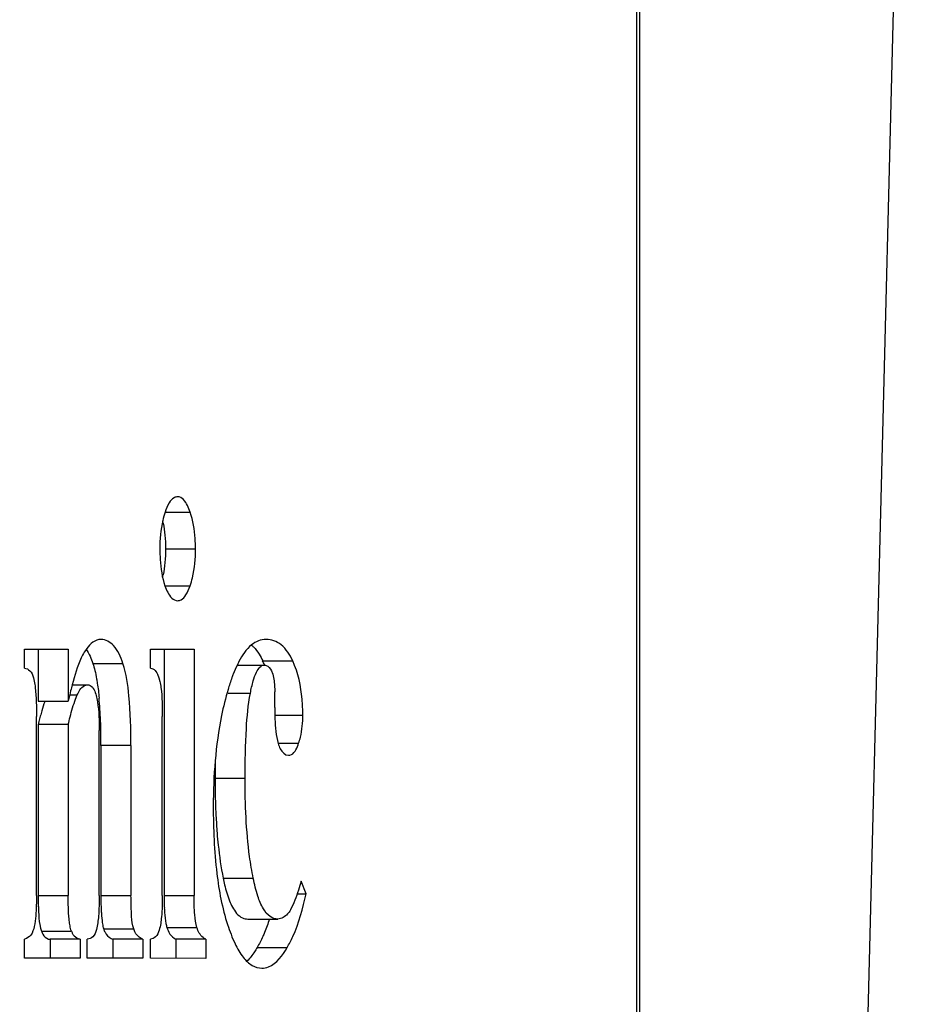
# Model space of a CAD drawing. Header units: millimetres. Extents: x 0 to 420, y 0 to 297.
# Tile 38 of 126: x 140.29 to 141.98, y 113.39 to 115.24. Entities that reach past the tile are written whole.
import ezdxf

# ---------------------------------------------------------------- set-up
doc = ezdxf.new("R2010")
doc.units = ezdxf.units.MM
doc.header["$LTSCALE"] = 23.1
doc.layers.get('0').update_dxf_attribs({"linetype": 'CONTINUOUS'})
doc.layers.add('DIM_PILOTEES', color=7, linetype='CONTINUOUS')
doc.styles.get("Standard").update_dxf_attribs({"font": 'txt', "width": 0.7})
doc.dimstyles.new('DIMSTYLE_6', dxfattribs={"dimtxt": 2.5, "dimasz": 3.5, "dimexe": 2, "dimexo": 0, "dimtad": 1, "dimdec": 0, "dimlfac": 3.333333, "dimdsep": 46, "dimtxsty": 'Standard', "dimblk": '_FILLED', "dimblk1": '_FILLED', "dimblk2": '_FILLED', "dimcen": 0.09, "dimazin": 2, "dimtp": 0.3, "dimtm": 0.3, "dimtfac": 1, "dimtdec": 0, "dimtofl": 0, "dimtmove": 0, "dimatfit": 3, "dimldrblk": '_FILLED', "dimfxl": 0, "dimtolj": 1, "dimarcsym": 0})

# ---------------------------------------------------------------- blocks, each defined once
blk = doc.blocks.new('_FILLED')
at = {"color": 0, "linetype": 'ByBlock'}
blk.add_solid([(0, 0), (-1, 0.14286), (-1, -0.14286)], dxfattribs=at)
blk = doc.blocks.new('*D20')
at = {"layer": 'DIM_PILOTEES', "color": 2, "linetype": 'Continuous'}
for p, q in [((138.2138, 121.8684), (180.0565, 121.8684)), ((178.0565, 121.8684), (178.0565, 107.2883)), ((178.0565, 92.7082), (178.0565, 107.2883)), ((165.8216, 92.7082), (180.0565, 92.7082))]:
    blk.add_line(p, q, dxfattribs=at)
at = {"layer": 'DIM_PILOTEES', "color": 2, "linetype": 'Continuous', "xscale": 3.5, "yscale": 3.5, "zscale": 3.5}
for p, rotation in [((178.0565, 121.8684), 90), ((178.0565, 92.7082), 270)]:
    blk.add_blockref('_FILLED', p, dxfattribs=dict(at, rotation=rotation))
at = {"layer": 'DIM_PILOTEES', "color": 2, "linetype": 'Continuous', "insert": (174.9315, 107.6538), "char_height": 2.5, "width": 9.107143, "attachment_point": 2, "rotation": 90, "line_spacing_factor": 0.9}
blk.add_mtext('{\\ftxt;\\W0.0001;\\H0.0001;\\~}{\\ftxt;\\W0.4285714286;\\H2.5; }{\\ftxt;\\W0.0001;\\H0.0001;\\~}{\\ftxt;\\W0.0001;\\H0.0001;\\~}{\\ftxt;\\W1.5714285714;\\H2.5; }{\\ftxt;\\W0.0001;\\H0.0001;\\~}{\\ftxt;\\W0.0001;\\H0.0001;\\~}{\\ftxt;\\W0.4285714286;\\H2.5; }{\\ftxt;\\W0.0001;\\H0.0001;\\~}', dxfattribs=at)

msp = doc.modelspace()

# ---------------------------------------------------------------- linework, layer by layer
at = {"color": 7, "linetype": 'Continuous'}
for p, q in [((141.452, 112.7938), (141.452, 116.5599)), ((141.4573, 112.7938), (141.4573, 116.5599)), ((141.9611, 116.3649), (141.8103, 110.3668)), ((140.5656, 114.3148), (140.6129, 114.3148)), ((140.5664, 114.2462), (140.6228, 114.2462)), ((140.5654, 114.1766), (140.6128, 114.1766)), ((140.3017, 114.0577), (140.3837, 114.0577)), ((140.3017, 114.0217), (140.3017, 114.0577)), ((140.3273, 114.0577), (140.3273, 113.9601)), ((140.3837, 114.0577), (140.3837, 113.9601)), ((140.5381, 114.0577), (140.6201, 114.0577)), ((140.5381, 114.0217), (140.5381, 114.0577)), ((140.5637, 114.0577), (140.5637, 113.5946)), ((140.6201, 114.0577), (140.6201, 113.5946)), ((140.4299, 114.0307), (140.4863, 114.0307)), ((140.7015, 114.0278), (140.7522, 114.0278)), ((140.749, 114.0357), (140.8054, 114.0357)), ((140.3183, 114.0039), (140.3199, 113.9973)), ((140.3911, 113.9906), (140.4198, 113.9906)), ((140.5541, 114.0034), (140.5559, 113.997)), ((140.3863, 113.9715), (140.4006, 113.9715)), ((140.3976, 113.9639), (140.4006, 113.9715)), ((140.684, 113.9747), (140.7259, 113.9747)), ((140.7716, 113.9478), (140.7716, 113.9777)), ((140.3273, 113.9601), (140.3837, 113.9601)), ((140.324, 113.5946), (140.324, 113.9308)), ((140.5604, 113.5946), (140.5604, 113.9308)), ((140.7716, 113.9338), (140.8244, 113.9338)), ((140.3837, 113.9161), (140.3273, 113.9161)), ((140.3273, 113.9161), (140.3273, 113.5946)), ((140.3837, 113.9161), (140.3837, 113.5946)), ((140.4419, 113.5946), (140.4419, 113.9045)), ((140.5016, 113.8765), (140.4452, 113.8765)), ((140.4452, 113.8765), (140.4452, 113.5946)), ((140.5016, 113.8765), (140.5016, 113.5946)), ((140.7782, 113.8807), (140.8166, 113.8807)), ((140.6595, 113.8155), (140.7159, 113.8155)), ((140.6748, 113.6274), (140.7312, 113.6274)), ((140.8306, 113.5983), (140.8212, 113.622)), ((140.814, 113.5983), (140.8306, 113.5983)), ((140.3273, 113.5946), (140.3837, 113.5946)), ((140.4452, 113.5946), (140.5016, 113.5946)), ((140.4452, 113.5851), (140.4457, 113.5673)), ((140.5637, 113.5946), (140.6201, 113.5946)), ((140.7208, 113.5507), (140.7772, 113.5507)), ((140.3302, 113.5402), (140.3316, 113.5335)), ((140.3316, 113.5335), (140.3333, 113.528)), ((140.3333, 113.528), (140.3897, 113.528)), ((140.4496, 113.5344), (140.4503, 113.5321)), ((140.4503, 113.5321), (140.5067, 113.5321)), ((140.5088, 113.5268), (140.5067, 113.5321)), ((140.5691, 113.5347), (140.6254, 113.5347)), ((140.3017, 113.4769), (140.3017, 113.5129)), ((140.3464, 113.5132), (140.3496, 113.5129)), ((140.406, 113.5129), (140.3496, 113.5129)), ((140.3496, 113.5129), (140.3496, 113.4769)), ((140.406, 113.5129), (140.406, 113.4769)), ((140.4195, 113.4769), (140.4195, 113.5129)), ((140.5239, 113.5129), (140.4675, 113.5129)), ((140.4675, 113.5129), (140.4675, 113.4769)), ((140.5239, 113.5129), (140.5239, 113.4769)), ((140.5381, 113.4769), (140.5381, 113.5129)), ((140.5794, 113.517), (140.5826, 113.5146)), ((140.6424, 113.5128), (140.586, 113.5128)), ((140.586, 113.5128), (140.586, 113.4768)), ((140.6424, 113.5128), (140.6424, 113.4768)), ((140.7386, 113.497), (140.7949, 113.497)), ((140.406, 113.4769), (140.3017, 113.4769)), ((140.5239, 113.4769), (140.4195, 113.4769)), ((140.6424, 113.4768), (140.5381, 113.4769))]:
    msp.add_line(p, q, dxfattribs=at)
for centre, radius, start, end in [((140.385, 114.2583), 0.1807, 11.4806, 12.8235), ((140.3916, 114.2318), 0.1738, 347.0207, 348.4532), ((140.8702, 113.9466), 0.1875, 152.1398, 154.2053), ((140.6013, 113.9669), 0.1629, 22.0501, 24.9883), ((141.0542, 113.8159), 0.6858, 165.2409, 166.1962), ((141.2383, 113.771), 0.8753, 166.2125, 167.5232), ((139.7589, 113.9031), 0.6856, 3.5042, 5.2224), ((140.8669, 113.7895), 0.5543, 164.5658, 165.6521), ((139.5531, 113.8903), 0.8919, 2.1143, 3.515), ((141.0044, 113.7542), 0.6962, 165.6469, 166.5523), ((139.3171, 113.8815), 1.1281, 0.9622, 2.1218), ((139.051, 113.8769), 1.3942, 359.9835, 0.9671), ((142.6561, 113.8161), 1.9966, 179.1137, 180.0181), ((141.7193, 113.7983), 1.0594, 182.8881, 184.6593), ((141.1503, 113.5944), 0.8231, 179.9852, 180.6985), ((140.9607, 113.592), 0.6334, 180.693, 181.5806), ((141.2523, 113.5944), 0.8072, 179.9872, 180.6603), ((141.1756, 113.5943), 0.6119, 179.973, 181.0856), ((141.0128, 113.5911), 0.449, 181.0735, 182.5086), ((140.4359, 113.546), 0.0496, 201.3616, 204.6633), ((140.4275, 113.5422), 0.0404, 204.6735, 207.9416), ((140.4739, 113.5335), 0.0216, 243.0882, 252.9134), ((140.594, 113.533), 0.0217, 238.322, 248.4392)]:
    msp.add_arc(centre, radius, start, end, dxfattribs=at)
for points, knots in [([(140.5894, 114.3438), (140.5871, 114.3438), (140.5802, 114.3418), (140.5717, 114.3309), (140.5676, 114.3208), (140.5656, 114.3147)], [0, 0, 0, 0, 0.176754, 0.510375, 1, 1, 1, 1]), ([(140.6129, 114.3148), (140.6114, 114.3191), (140.6072, 114.3304), (140.5976, 114.3438), (140.5894, 114.3438)], [0, 0, 0, 0, 0.357213, 1, 1, 1, 1]), ([(140.5656, 114.3147), (140.5639, 114.3096), (140.5576, 114.2871), (140.5558, 114.2636), (140.5558, 114.2456)], [0, 0, 0, 0, 0.227525, 1, 1, 1, 1]), ([(140.6228, 114.2462), (140.6228, 114.2526), (140.6221, 114.2758), (140.6183, 114.299), (140.6129, 114.3148)], [0, 0, 0, 0, 0.27847, 1, 1, 1, 1]), ([(140.5558, 114.2456), (140.5558, 114.2391), (140.5565, 114.2159), (140.56, 114.1925), (140.5654, 114.1766)], [0, 0, 0, 0, 0.278747, 1, 1, 1, 1]), ([(140.6128, 114.1766), (140.6145, 114.1815), (140.621, 114.2042), (140.6228, 114.2279), (140.6228, 114.2462)], [0, 0, 0, 0, 0.221559, 1, 1, 1, 1]), ([(140.5654, 114.1766), (140.5669, 114.1724), (140.571, 114.1612), (140.5811, 114.1486), (140.5892, 114.1486)], [0, 0, 0, 0, 0.354336, 1, 1, 1, 1]), ([(140.5892, 114.1486), (140.5915, 114.1486), (140.5981, 114.1504), (140.6066, 114.1609), (140.6107, 114.1707), (140.6128, 114.1766)], [0, 0, 0, 0, 0.177136, 0.509229, 1, 1, 1, 1]), ([(140.4458, 114.076), (140.4429, 114.076), (140.429, 114.0732), (140.4195, 114.061), (140.4137, 114.0517)], [0, 0, 0, 0, 0.210299, 1, 1, 1, 1]), ([(140.4863, 114.0307), (140.4822, 114.0428), (140.4747, 114.0632), (140.4543, 114.076), (140.4458, 114.076)], [0, 0, 0, 0, 0.601595, 1, 1, 1, 1]), ([(140.7553, 114.076), (140.7456, 114.076), (140.7229, 114.0658), (140.7105, 114.0458), (140.7044, 114.0343)], [0, 0, 0, 0, 0.426181, 1, 1, 1, 1]), ([(140.7278, 114.0653), (140.7291, 114.0642), (140.7347, 114.0591), (140.7393, 114.053), (140.7424, 114.048)], [0, 0, 0, 0, 0.2322, 1, 1, 1, 1]), ([(140.8054, 114.0357), (140.8001, 114.047), (140.7881, 114.0672), (140.7653, 114.076), (140.7553, 114.076)], [0, 0, 0, 0, 0.555011, 1, 1, 1, 1]), ([(140.4137, 114.0517), (140.4116, 114.0483), (140.4016, 114.0289), (140.3956, 114.0078), (140.391, 113.9906)], [0, 0, 0, 0, 0.184143, 1, 1, 1, 1]), ([(140.5016, 113.8765), (140.5016, 113.9076), (140.5, 113.9593), (140.4929, 114.0111), (140.4863, 114.0307)], [0, 0, 0, 0, 0.601771, 1, 1, 1, 1]), ([(140.7259, 113.9747), (140.7273, 113.9825), (140.7305, 113.9963), (140.7364, 114.0147), (140.7456, 114.0278), (140.7522, 114.0278)], [0, 0, 0, 0, 0.388586, 0.677099, 1, 1, 1, 1]), ([(140.7522, 114.0278), (140.7534, 114.0278), (140.7594, 114.0266), (140.7633, 114.0209), (140.7655, 114.0168)], [0, 0, 0, 0, 0.207502, 1, 1, 1, 1]), ([(140.8244, 113.9338), (140.8244, 113.9437), (140.8231, 113.9783), (140.8159, 114.0132), (140.8054, 114.0357)], [0, 0, 0, 0, 0.285116, 1, 1, 1, 1]), ([(140.3017, 114.0217), (140.3052, 114.0217), (140.3137, 114.017), (140.3168, 114.0086), (140.3183, 114.0039)], [0, 0, 0, 0, 0.415255, 1, 1, 1, 1]), ([(140.5381, 114.0217), (140.5397, 114.0217), (140.5483, 114.0194), (140.5519, 114.0099), (140.5541, 114.0034)], [0, 0, 0, 0, 0.191715, 1, 1, 1, 1]), ([(140.6938, 114.0108), (140.6929, 114.0086), (140.6893, 113.999), (140.6862, 113.9893), (140.684, 113.9819)], [0, 0, 0, 0, 0.235743, 1, 1, 1, 1]), ([(140.7655, 114.0168), (140.7661, 114.0158), (140.7683, 114.0107), (140.7694, 114.0053), (140.7701, 114.0009)], [0, 0, 0, 0, 0.206488, 1, 1, 1, 1]), ([(140.3199, 113.9973), (140.3207, 113.9934), (140.3238, 113.9714), (140.324, 113.9491), (140.324, 113.9308)], [0, 0, 0, 0, 0.177626, 1, 1, 1, 1]), ([(140.4006, 113.9715), (140.4013, 113.973), (140.4036, 113.9781), (140.4067, 113.983), (140.4095, 113.9858)], [0, 0, 0, 0, 0.289771, 1, 1, 1, 1]), ([(140.4198, 113.9906), (140.4215, 113.9906), (140.4307, 113.988), (140.4341, 113.9775), (140.436, 113.9704)], [0, 0, 0, 0, 0.190215, 1, 1, 1, 1]), ([(140.4369, 114.002), (140.4374, 113.9993), (140.4394, 113.9872), (140.4409, 113.9749), (140.4417, 113.9655)], [0, 0, 0, 0, 0.228676, 1, 1, 1, 1]), ([(140.5559, 113.997), (140.5568, 113.9931), (140.5601, 113.9712), (140.5604, 113.949), (140.5604, 113.9308)], [0, 0, 0, 0, 0.179083, 1, 1, 1, 1]), ([(140.7701, 114.0009), (140.7704, 113.9992), (140.7713, 113.9915), (140.7716, 113.9838), (140.7716, 113.9777)], [0, 0, 0, 0, 0.220855, 1, 1, 1, 1]), ([(140.436, 113.9704), (140.4371, 113.9666), (140.4414, 113.9449), (140.4419, 113.9226), (140.4419, 113.9045)], [0, 0, 0, 0, 0.180091, 1, 1, 1, 1]), ([(140.684, 113.9819), (140.6792, 113.9657), (140.6615, 113.8939), (140.6562, 113.8194), (140.6562, 113.7624)], [0, 0, 0, 0, 0.227749, 1, 1, 1, 1]), ([(140.7159, 113.8155), (140.7159, 113.8464), (140.7169, 113.8996), (140.7217, 113.9528), (140.7259, 113.9747)], [0, 0, 0, 0, 0.581874, 1, 1, 1, 1]), ([(140.3398, 113.9601), (140.3392, 113.9584), (140.3366, 113.9508), (140.3343, 113.943), (140.3326, 113.937)], [0, 0, 0, 0, 0.226371, 1, 1, 1, 1]), ([(140.3837, 113.9161), (140.3848, 113.9209), (140.3888, 113.937), (140.3934, 113.9529), (140.3976, 113.9639)], [0, 0, 0, 0, 0.293557, 1, 1, 1, 1]), ([(140.7716, 113.9478), (140.7716, 113.9407), (140.772, 113.9181), (140.7736, 113.895), (140.7782, 113.8801)], [0, 0, 0, 0, 0.313951, 1, 1, 1, 1]), ([(140.8166, 113.8807), (140.8179, 113.8845), (140.8228, 113.9018), (140.8244, 113.9199), (140.8244, 113.9338)], [0, 0, 0, 0, 0.223528, 1, 1, 1, 1]), ([(140.7782, 113.8801), (140.7793, 113.8768), (140.7823, 113.8677), (140.7909, 113.8582), (140.7974, 113.8582)], [0, 0, 0, 0, 0.342953, 1, 1, 1, 1]), ([(140.7974, 113.8582), (140.7993, 113.8582), (140.8097, 113.8612), (140.8139, 113.8728), (140.8166, 113.8807)], [0, 0, 0, 0, 0.181635, 1, 1, 1, 1]), ([(140.6595, 113.8155), (140.6595, 113.8093), (140.6596, 113.7858), (140.6603, 113.7623), (140.6612, 113.7449)], [0, 0, 0, 0, 0.260599, 1, 1, 1, 1]), ([(140.7312, 113.6274), (140.7285, 113.6409), (140.7184, 113.703), (140.7159, 113.7662), (140.7159, 113.8155)], [0, 0, 0, 0, 0.217905, 1, 1, 1, 1]), ([(140.6562, 113.7624), (140.6562, 113.7203), (140.6592, 113.6455), (140.6728, 113.5713), (140.683, 113.5402)], [0, 0, 0, 0, 0.561757, 1, 1, 1, 1]), ([(140.6633, 113.7122), (140.6639, 113.7046), (140.6666, 113.6762), (140.6707, 113.6479), (140.6748, 113.6274)], [0, 0, 0, 0, 0.267075, 1, 1, 1, 1]), ([(140.6748, 113.6274), (140.6757, 113.6233), (140.6788, 113.6089), (140.6829, 113.5947), (140.6868, 113.5848)], [0, 0, 0, 0, 0.283034, 1, 1, 1, 1]), ([(140.7772, 113.5507), (140.7722, 113.5507), (140.7606, 113.5549), (140.7483, 113.5716), (140.7383, 113.5963), (140.7335, 113.6161), (140.7312, 113.6274)], [0, 0, 0, 0, 0.159394, 0.359621, 0.635296, 1, 1, 1, 1]), ([(140.8212, 113.622), (140.8197, 113.6163), (140.8142, 113.5978), (140.8078, 113.5793), (140.801, 113.5677)], [0, 0, 0, 0, 0.307959, 1, 1, 1, 1]), ([(140.7949, 113.497), (140.7989, 113.5037), (140.8151, 113.5358), (140.8248, 113.5708), (140.8306, 113.5983)], [0, 0, 0, 0, 0.217204, 1, 1, 1, 1]), ([(140.324, 113.5946), (140.324, 113.5886), (140.3237, 113.5693), (140.3225, 113.5498), (140.3198, 113.5367)], [0, 0, 0, 0, 0.309209, 1, 1, 1, 1]), ([(140.3866, 113.5402), (140.386, 113.5436), (140.3839, 113.5617), (140.3837, 113.5799), (140.3837, 113.5946)], [0, 0, 0, 0, 0.189804, 1, 1, 1, 1]), ([(140.4419, 113.5946), (140.4419, 113.5818), (140.4413, 113.5606), (140.4389, 113.5393), (140.4367, 113.5312)], [0, 0, 0, 0, 0.601918, 1, 1, 1, 1]), ([(140.5067, 113.5321), (140.5041, 113.5395), (140.5021, 113.5606), (140.5016, 113.5815), (140.5016, 113.5946)], [0, 0, 0, 0, 0.373224, 1, 1, 1, 1]), ([(140.5604, 113.5946), (140.5604, 113.5813), (140.5598, 113.5597), (140.5571, 113.538), (140.5545, 113.5301)], [0, 0, 0, 0, 0.614418, 1, 1, 1, 1]), ([(140.6254, 113.5347), (140.623, 113.5423), (140.6206, 113.5625), (140.6201, 113.5826), (140.6201, 113.5946)], [0, 0, 0, 0, 0.401197, 1, 1, 1, 1]), ([(140.6868, 113.5848), (140.6884, 113.5809), (140.6938, 113.5687), (140.7026, 113.5566), (140.7111, 113.5528)], [0, 0, 0, 0, 0.314869, 1, 1, 1, 1]), ([(140.3275, 113.5746), (140.3276, 113.5711), (140.3281, 113.5597), (140.3289, 113.5482), (140.3302, 113.5402)], [0, 0, 0, 0, 0.296846, 1, 1, 1, 1]), ([(140.4457, 113.5673), (140.4458, 113.5651), (140.4462, 113.5573), (140.4469, 113.5495), (140.4477, 113.544)], [0, 0, 0, 0, 0.286654, 1, 1, 1, 1]), ([(140.5642, 113.5715), (140.5643, 113.5686), (140.5648, 113.5588), (140.5658, 113.549), (140.5672, 113.5422)], [0, 0, 0, 0, 0.28976, 1, 1, 1, 1]), ([(140.801, 113.5677), (140.7994, 113.5651), (140.794, 113.5568), (140.7841, 113.5507), (140.7772, 113.5507)], [0, 0, 0, 0, 0.308794, 1, 1, 1, 1]), ([(140.3198, 113.5367), (140.3187, 113.531), (140.3154, 113.5206), (140.3062, 113.514), (140.3017, 113.5129)], [0, 0, 0, 0, 0.553749, 1, 1, 1, 1]), ([(140.3333, 113.528), (140.3341, 113.526), (140.3367, 113.52), (140.342, 113.5143), (140.3464, 113.5132)], [0, 0, 0, 0, 0.31566, 1, 1, 1, 1]), ([(140.3897, 113.528), (140.3893, 113.5288), (140.388, 113.5328), (140.3871, 113.5369), (140.3866, 113.5402)], [0, 0, 0, 0, 0.209705, 1, 1, 1, 1]), ([(140.406, 113.5129), (140.4018, 113.5129), (140.3957, 113.5165), (140.3927, 113.5216), (140.3918, 113.5233)], [0, 0, 0, 0, 0.697425, 1, 1, 1, 1]), ([(140.4367, 113.5312), (140.4353, 113.5262), (140.4323, 113.5173), (140.4233, 113.5129), (140.4195, 113.5129)], [0, 0, 0, 0, 0.576827, 1, 1, 1, 1]), ([(140.4503, 113.5321), (140.451, 113.53), (140.4538, 113.523), (140.4592, 113.5167), (140.4641, 113.5142)], [0, 0, 0, 0, 0.282948, 1, 1, 1, 1]), ([(140.5239, 113.5129), (140.5191, 113.5143), (140.5131, 113.5191), (140.5097, 113.5251), (140.5088, 113.5268)], [0, 0, 0, 0, 0.725397, 1, 1, 1, 1]), ([(140.5545, 113.5301), (140.5529, 113.5254), (140.5499, 113.5172), (140.5415, 113.5129), (140.5381, 113.5129)], [0, 0, 0, 0, 0.589333, 1, 1, 1, 1]), ([(140.5691, 113.5347), (140.5697, 113.5328), (140.572, 113.5263), (140.5757, 113.5202), (140.5794, 113.517)], [0, 0, 0, 0, 0.285858, 1, 1, 1, 1]), ([(140.6424, 113.5128), (140.6405, 113.5136), (140.6322, 113.5184), (140.6277, 113.5277), (140.6254, 113.5347)], [0, 0, 0, 0, 0.220372, 1, 1, 1, 1]), ([(140.683, 113.5402), (140.6871, 113.5279), (140.6951, 113.5066), (140.7102, 113.4801), (140.7273, 113.4628), (140.7413, 113.4585), (140.7476, 113.4585)], [0, 0, 0, 0, 0.350979, 0.622436, 0.828764, 1, 1, 1, 1]), ([(140.7526, 113.5255), (140.7515, 113.5229), (140.7473, 113.5132), (140.7425, 113.5037), (140.7386, 113.497)], [0, 0, 0, 0, 0.262218, 1, 1, 1, 1]), ([(140.7386, 113.497), (140.7371, 113.4944), (140.7315, 113.4854), (140.7249, 113.4769), (140.7194, 113.4717)], [0, 0, 0, 0, 0.280513, 1, 1, 1, 1]), ([(140.7476, 113.4585), (140.7517, 113.4585), (140.7728, 113.4631), (140.7865, 113.4825), (140.7949, 113.497)], [0, 0, 0, 0, 0.198678, 1, 1, 1, 1])]:
    msp.add_open_spline(points, degree=3, knots=knots, dxfattribs=at)
for points in [[(140.562, 114.2942), (140.5636, 114.2867), (140.5646, 114.2791), (140.5653, 114.2714)], [(140.5653, 114.2714), (140.5661, 114.2631), (140.5664, 114.2546), (140.5664, 114.2462)], [(140.5664, 114.2462), (140.5664, 114.2375), (140.5661, 114.2288), (140.5653, 114.2201)], [(140.5653, 114.2201), (140.5646, 114.2124), (140.5635, 114.2046), (140.562, 114.197)], [(140.4175, 114.0574), (140.4203, 114.0533), (140.4226, 114.0488), (140.4246, 114.0443)], [(140.4246, 114.0443), (140.4266, 114.0398), (140.4283, 114.0353), (140.4299, 114.0307)], [(140.7424, 114.048), (140.7448, 114.0441), (140.747, 114.0399), (140.749, 114.0357)], [(140.4299, 114.0307), (140.4314, 114.0263), (140.4326, 114.0219), (140.4337, 114.0174)], [(140.7014, 114.0282), (140.6986, 114.0225), (140.6961, 114.0167), (140.6938, 114.0108)], [(140.4337, 114.0174), (140.435, 114.0123), (140.436, 114.0072), (140.4369, 114.002)], [(140.4095, 113.9858), (140.4122, 113.9885), (140.416, 113.9906), (140.4198, 113.9906)], [(140.4477, 113.544), (140.4481, 113.5408), (140.4487, 113.5375), (140.4496, 113.5344)], [(140.5672, 113.5422), (140.5677, 113.5397), (140.5683, 113.5371), (140.5691, 113.5347)], [(140.7111, 113.5528), (140.7141, 113.5514), (140.7175, 113.5507), (140.7208, 113.5507)], [(140.7617, 113.5505), (140.759, 113.5421), (140.756, 113.5337), (140.7526, 113.5255)]]:
    msp.add_open_spline(points, degree=3, dxfattribs=at)

# ---------------------------------------------------------------- dimensions: what is measured, and where the dimension line sits
at = {"layer": 'DIM_PILOTEES', "color": 2, "linetype": 'Continuous'}
dim = msp.add_linear_dim(base=(178.0565, 121.8684), p1=(165.8216, 92.7082), p2=(138.2138, 121.8684), angle=90, text='{\\ftxt;\\W0.0001;\\H0.0001;\\~}{\\ftxt;\\W0.4285714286;\\H2.5; }{\\ftxt;\\W0.0001;\\H0.0001;\\~}{\\ftxt;\\W0.0001;\\H0.0001;\\~}{\\ftxt;\\W1.5714285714;\\H2.5; }{\\ftxt;\\W0.0001;\\H0.0001;\\~}{\\ftxt;\\W0.0001;\\H0.0001;\\~}{\\ftxt;\\W0.4285714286;\\H2.5; }{\\ftxt;\\W0.0001;\\H0.0001;\\~}', dimstyle='DIMSTYLE_6', dxfattribs=at)
dim.commit()
dim.dimension.update_dxf_attribs({"geometry": '*D20', "text_midpoint": (178.0565, 109.6181), "dimtype": 160})

doc.saveas('drawing.dxf')
